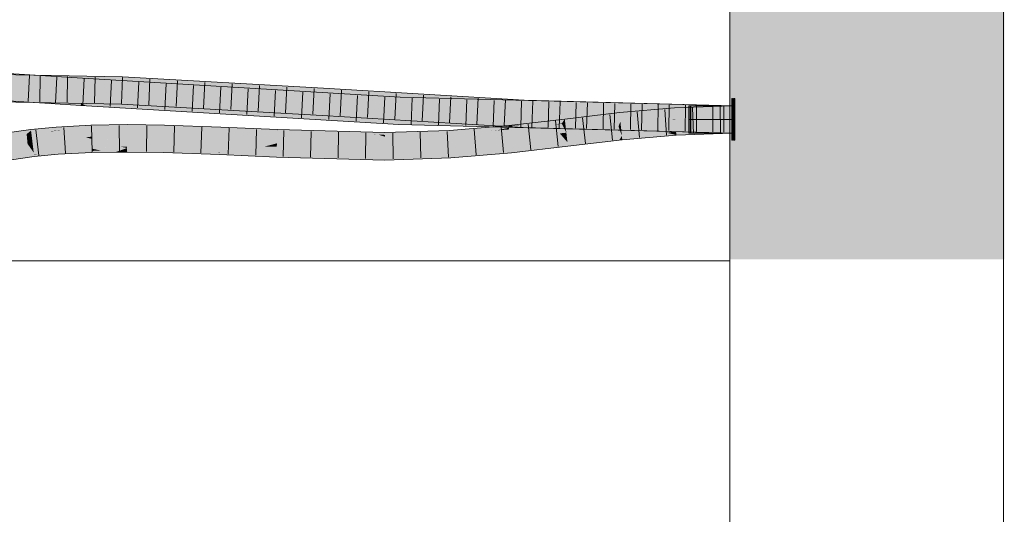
# Model space of a CAD drawing. Extents: x -620 to 3480, y 62 to 1102.
# Tile 188 of 256: x 159.74 to 168.73, y 795.41 to 799.93. Entities that reach past the tile are written whole.
import ezdxf
from ezdxf.lldxf.tags import DXFTag

# ---------------------------------------------------------------- set-up
doc = ezdxf.new("R2010")
doc.units = 0
doc.layers.get('0').update_dxf_attribs({"lineweight": 13})
doc.layers.add('E_Detail_Linie_Text_Bem', color=7, linetype='Continuous', lineweight=13)
for name, color, linetype, lineweight, true_color in [('E_Leerrohr 25-A06G9STU8I', 7, 'Continuous', 9, 0xff8000), ('E_Leerrohr 25-Shading', 7, 'Continuous', 9, 0xff8000), ('E_Leerrohr 32-A06G9STW8I', 7, 'Continuous', 9, 0x00b300), ('E_Leerrohr 32-Shading', 7, 'Continuous', 9, 0x00b300), ('E_Leerrohr Umrandung-A06G9STS8I', 7, 'Continuous', 9, 0xffffff)]:
    doc.layers.add(name, color=color, linetype=linetype, lineweight=lineweight, true_color=true_color)
tags = doc.linetypes.add('STRICHPUNKT2-A06G9STV8I', pattern=[12.7, 6.35, -3.175, 0, -3.175]).pattern_tags.tags
tags[10:11] = [DXFTag(74, 4), DXFTag(75, 0), DXFTag(340, '0'), DXFTag(46, 0.0), DXFTag(50, 0.0), DXFTag(44, 0.0), DXFTag(45, 0.0)]
tags[8:9] = [DXFTag(74, 4), DXFTag(75, 0), DXFTag(340, '0'), DXFTag(46, 0.0), DXFTag(50, 0.0), DXFTag(44, 0.0), DXFTag(45, 0.0)]
tags[6:7] = [DXFTag(74, 4), DXFTag(75, 0), DXFTag(340, '0'), DXFTag(46, 0.0), DXFTag(50, 0.0), DXFTag(44, 0.0), DXFTag(45, 0.0)]
tags[4:5] = [DXFTag(74, 4), DXFTag(75, 0), DXFTag(340, '0'), DXFTag(46, 0.0), DXFTag(50, 0.0), DXFTag(44, 0.0), DXFTag(45, 0.0)]

# ---------------------------------------------------------------- blocks, each defined once
blk = doc.blocks.new('Shading-A06G9SG58I', base_point=(245.9355, 771.2183))
at = {"layer": 'E_Leerrohr 25-Shading', "color": 31, "true_color": 0xecb67f}
for points in [[(166.2461, 799.2054), (166.2401, 799.2054), (166.2461, 799.0479), (166.2401, 799.0479)], [(166.2597, 799.2054), (166.2537, 799.2054), (166.2597, 799.0479), (166.2537, 799.0479)], [(166.2657, 799.2054), (166.2597, 799.2054), (166.2657, 799.0479), (166.2597, 799.0479)], [(165.8461, 799.1404), (165.8461, 799.0154), (166.2401, 799.1404), (166.2401, 799.0154)], [(165.8597, 799.1404), (165.8597, 799.0154), (166.2537, 799.1404), (166.2537, 799.0154)], [(165.8657, 799.1404), (165.8657, 799.0154), (166.2597, 799.1404), (166.2597, 799.0154)], [(165.8461, 799.0154), (165.8461, 798.8904), (166.2401, 799.0154), (166.2401, 798.8904)], [(165.8597, 799.0154), (165.8597, 798.8904), (166.2537, 799.0154), (166.2537, 798.8904)], [(165.8657, 799.0154), (165.8657, 798.8904), (166.2597, 799.0154), (166.2597, 798.8904)], [(166.2401, 799.0479), (166.2401, 799.0154), (166.2461, 799.0479), (166.2461, 799.0154)], [(166.2461, 799.0154), (166.2401, 799.0154), (166.2461, 798.9695), (166.2401, 798.9694)], [(166.2537, 799.0479), (166.2537, 799.0154), (166.2597, 799.0479), (166.2597, 799.0154)], [(166.2597, 799.0154), (166.2537, 799.0154), (166.2597, 798.9696), (166.2537, 798.9695)], [(166.2597, 799.0479), (166.2597, 799.0154), (166.2657, 799.0479), (166.2657, 799.0154)], [(166.2657, 799.0154), (166.2597, 799.0154), (166.2657, 798.9697), (166.2597, 798.9696)], [(166.2401, 798.9694), (166.2401, 798.8254), (166.2461, 798.9695), (166.2461, 798.8254)], [(166.2537, 798.9695), (166.2537, 798.8254), (166.2597, 798.9696), (166.2597, 798.8254)], [(166.2597, 798.9696), (166.2597, 798.8254), (166.2657, 798.9697), (166.2657, 798.8254)]]:
    blk.add_solid(points, dxfattribs=at)
at = {"layer": 'E_Leerrohr 25-Shading', "color": 43, "true_color": 0xd7ab7f}
for points in [[(165.7169, 799.1223), (165.2135, 799.0772), (165.3422, 799.052), (165.2172, 799.0408)], [(165.7169, 799.1223), (165.3422, 799.052), (165.7177, 799.1096)], [(165.3422, 799.052), (165.7192, 799.0858), (165.7177, 799.1096)], [(166.2401, 799.1404), (165.7169, 799.1223), (165.7177, 799.1096)], [(166.2401, 799.1404), (165.7177, 799.1096), (166.2401, 799.1038), (165.7192, 799.0858)], [(164.2991, 798.957), (164.687, 798.9788), (164.2024, 798.9602), (164.7142, 799.0187)], [(164.7142, 799.0187), (164.687, 798.9788), (164.7184, 798.9824)], [(164.7142, 799.0187), (164.7184, 798.9824), (165.2135, 799.0772), (165.2172, 799.0408)], [(159.8419, 798.9171), (159.8411, 798.9238), (159.622, 798.8914), (159.622, 798.8918)], [(159.8419, 798.9171), (159.622, 798.8914), (159.6671, 798.896)], [(159.6254, 798.8726), (159.8156, 798.8922), (159.6672, 798.8961), (159.8422, 798.9141)], [(159.8422, 798.9141), (159.8419, 798.9171), (159.6671, 798.896)], [(159.8445, 798.8951), (159.8422, 798.9141), (159.8156, 798.8922)], [(160.0717, 798.9353), (160.0709, 798.9461), (159.8419, 798.9171), (159.8411, 798.9238)], [(160.0721, 798.9298), (160.0717, 798.9353), (159.8422, 798.9141), (159.8419, 798.9171)], [(160.0732, 798.9136), (160.0721, 798.9298), (159.8445, 798.8951), (159.8422, 798.9141)], [(160.3892, 798.9484), (160.3887, 798.9629), (160.0717, 798.9353), (160.0709, 798.9461)], [(160.3894, 798.9417), (160.3892, 798.9484), (160.0721, 798.9298), (160.0717, 798.9353)], [(160.3894, 798.9417), (160.0721, 798.9298), (160.3897, 798.9315), (160.0732, 798.9136)], [(160.3897, 798.9315), (160.0732, 798.9136), (160.1523, 798.9138), (160.0734, 798.9108)], [(160.3897, 798.9315), (160.1523, 798.9138), (160.3899, 798.9263)], [(160.7194, 798.9513), (160.7194, 798.9677), (160.3892, 798.9484), (160.3887, 798.9629)], [(160.7194, 798.9451), (160.7194, 798.9513), (160.3894, 798.9417), (160.3892, 798.9484)], [(160.5335, 798.9432), (160.3894, 798.9417), (160.5334, 798.9329), (160.3897, 798.9315)], [(160.3897, 798.9315), (160.3899, 798.9263), (160.7194, 798.9349), (160.7194, 798.9311)], [(160.7194, 798.9349), (160.7194, 798.9451), (160.5334, 798.9329), (160.5335, 798.9432)], [(161.0586, 798.9462), (161.059, 798.9633), (160.7194, 798.9513), (160.7194, 798.9677)], [(161.0585, 798.9419), (161.0586, 798.9462), (160.7194, 798.9451), (160.7194, 798.9513)], [(161.0585, 798.9419), (160.7194, 798.9451), (161.0581, 798.9271), (160.7194, 798.9349)], [(160.7194, 798.9349), (160.7194, 798.9311), (161.0581, 798.9271), (161.0581, 798.9266)], [(161.5749, 798.9293), (161.0585, 798.9419), (161.4294, 798.9138), (161.0581, 798.9266)], [(161.0586, 798.9462), (161.0585, 798.9419), (161.544, 798.93)], [(161.5749, 798.9293), (161.5755, 798.9453), (161.0586, 798.9462), (161.059, 798.9633)], [(161.5749, 798.9293), (161.0586, 798.9462), (161.544, 798.93)], [(161.5749, 798.9293), (161.4294, 798.9138), (161.5741, 798.9102)], [(162.0897, 798.8937), (161.5749, 798.9293), (161.5741, 798.9102)], [(161.7003, 798.9397), (161.5755, 798.9453), (162.0514, 798.914), (161.5749, 798.9293)], [(161.5749, 798.9293), (162.0903, 798.9111), (162.0514, 798.914)], [(161.5749, 798.9293), (161.5852, 798.9285), (162.0903, 798.9111), (162.0902, 798.9071)], [(161.5852, 798.9285), (162.0897, 798.8937), (162.0902, 798.9071)], [(162.0904, 798.9127), (162.0907, 798.922), (162.0514, 798.914), (161.7003, 798.9397)], [(162.0903, 798.9111), (162.0904, 798.9127), (162.0514, 798.914)], [(163.0723, 798.8948), (162.0907, 798.922), (163.0723, 798.8936), (162.0904, 798.9127)], [(163.6608, 798.9146), (163.0723, 798.8948), (163.6612, 798.9075), (163.0723, 798.8936)], [(163.8437, 798.93), (163.6608, 798.9146), (164.0886, 798.9329), (163.6612, 798.9075)], [(164.1528, 798.9283), (164.2044, 798.9398), (163.6619, 798.895), (163.6612, 798.9075)], [(163.6623, 798.8885), (164.1528, 798.9283), (163.6619, 798.895)], [(163.6623, 798.8885), (164.0254, 798.9101), (164.1528, 798.9283), (164.0949, 798.9155)], [(164.0886, 798.9329), (164.0463, 798.9471), (163.8437, 798.93)], [(164.0254, 798.9101), (164.0872, 798.9138), (164.0949, 798.9155)], [(164.0463, 798.9471), (164.2033, 798.9517), (164.1216, 798.9534), (164.203, 798.9544)], [(164.0886, 798.9329), (164.2044, 798.9398), (164.0463, 798.9471), (164.2033, 798.9517)], [(164.0872, 798.9138), (164.206, 798.9238), (164.0949, 798.9155), (164.206, 798.9241)], [(164.206, 798.9241), (164.2052, 798.9319), (164.0949, 798.9155), (164.1528, 798.9283)], [(164.203, 798.9544), (164.2024, 798.9602), (164.1216, 798.9534)], [(164.2052, 798.9319), (164.2044, 798.9398), (164.1528, 798.9283)], [(164.2991, 798.957), (164.2024, 798.9602), (164.203, 798.9544)], [(164.2033, 798.9517), (164.2991, 798.957), (164.203, 798.9544)], [(164.2033, 798.9517), (164.2044, 798.9398), (164.5293, 798.9661)], [(164.2991, 798.957), (164.2033, 798.9517), (164.3666, 798.9589)], [(164.6049, 798.9694), (164.5292, 798.9661), (164.2052, 798.9319), (164.2044, 798.9398)], [(164.2052, 798.9319), (164.206, 798.9238), (164.6049, 798.9694)], [(164.5426, 798.9671), (164.687, 798.9788), (164.3337, 798.9579), (164.2991, 798.957)], [(164.3666, 798.9589), (164.5293, 798.9661), (164.3337, 798.9579), (164.5426, 798.9671)], [(164.6049, 798.9694), (164.687, 798.9788), (164.5292, 798.9661)], [(166.2383, 798.9268), (166.2401, 798.927), (165.7302, 798.9062), (165.8582, 798.9138)], [(165.7323, 798.8728), (166.2383, 798.9268), (165.7305, 798.9029)], [(166.2401, 798.927), (165.7323, 798.8728), (166.2401, 798.8904)], [(165.855, 798.9088), (166.2383, 798.9268), (165.7451, 798.9068)], [(159.8023, 798.8812), (159.8156, 798.8922), (159.6283, 798.8557), (159.6254, 798.8726)], [(159.8453, 798.8884), (159.8445, 798.8951), (159.8023, 798.8812), (159.8156, 798.8922)], [(159.8023, 798.8812), (159.8455, 798.8875), (159.8453, 798.8884)], [(160.0732, 798.9136), (159.8445, 798.8951), (160.0073, 798.9063)], [(159.8445, 798.8951), (159.8453, 798.8884), (160.0073, 798.9063)], [(160.0073, 798.9063), (159.8453, 798.8884), (160.0735, 798.9096), (159.8455, 798.8875)], [(160.0732, 798.9136), (160.0073, 798.9063), (160.0734, 798.9108)], [(160.0073, 798.9063), (160.0735, 798.9096), (160.0734, 798.9108)], [(160.0734, 798.9108), (160.0735, 798.9096), (160.1523, 798.9138)], [(161.4294, 798.9138), (161.5741, 798.9088), (161.5741, 798.9102)], [(161.5988, 798.9094), (161.5741, 798.9102), (162.0894, 798.8854), (161.5741, 798.9088)], [(162.0897, 798.8937), (161.5988, 798.9094), (162.0894, 798.8854)], [(163.0722, 798.8582), (162.0897, 798.8937), (162.0894, 798.8854)], [(162.6304, 798.8831), (162.2548, 798.9026), (162.0897, 798.8937), (162.0902, 798.9071)], [(162.0897, 798.8937), (163.0722, 798.8582), (162.2888, 798.8898)], [(162.2548, 798.9026), (162.0903, 798.9111), (162.0902, 798.9071)], [(162.0904, 798.9127), (162.0903, 798.9111), (162.5124, 798.9045), (162.5355, 798.9031)], [(162.5355, 798.9031), (162.0903, 798.9111), (162.8092, 798.8875), (162.4946, 798.8961)], [(162.4946, 798.8961), (162.0903, 798.9111), (162.2548, 798.9026)], [(162.2548, 798.9026), (162.9651, 798.8785), (162.4946, 798.8961)], [(162.2548, 798.9026), (162.6304, 798.8831), (162.9651, 798.8785), (163.0154, 798.8756)], [(163.0722, 798.8582), (163.0481, 798.8656), (162.2888, 798.8898), (162.7473, 798.8809)], [(162.8092, 798.8875), (162.4946, 798.8961), (162.9651, 798.8785)], [(162.5355, 798.9031), (163.0723, 798.8936), (162.5124, 798.9045)], [(163.0723, 798.8936), (162.5355, 798.9031), (163.0723, 798.8802), (162.8092, 798.8875)], [(163.0481, 798.8656), (163.0154, 798.8756), (162.7473, 798.8809)], [(163.0723, 798.8802), (162.8092, 798.8875), (163.0722, 798.8745), (162.9651, 798.8785)], [(163.0154, 798.8756), (163.0722, 798.8745), (162.9651, 798.8785)], [(163.0722, 798.8745), (163.0154, 798.8756), (163.0722, 798.8723)], [(163.0722, 798.8723), (163.0154, 798.8756), (163.0722, 798.8644), (163.0481, 798.8656)], [(163.0481, 798.8656), (163.0722, 798.8582), (163.0722, 798.8644)], [(163.6623, 798.8885), (163.6619, 798.895), (163.0722, 798.8745), (163.0723, 798.8802)], [(163.6623, 798.8885), (163.0722, 798.8745), (163.6627, 798.882), (163.0722, 798.8723)], [(163.6627, 798.882), (163.0722, 798.8723), (163.6629, 798.8781), (163.0722, 798.8644)], [(163.0722, 798.8644), (163.0722, 798.8582), (163.6629, 798.8781)], [(163.6619, 798.895), (163.6612, 798.9075), (163.0723, 798.8802), (163.0723, 798.8936)], [(164.0254, 798.9101), (163.6623, 798.8885), (163.6627, 798.882)], [(164.0872, 798.9138), (164.0254, 798.9101), (163.6629, 798.8781), (163.6627, 798.882)], [(165.2354, 798.8649), (164.7388, 798.8068), (165.2122, 798.8254), (164.743, 798.7704)], [(165.2354, 798.8649), (165.2122, 798.8254), (165.239, 798.8307)], [(165.2122, 798.8254), (165.2392, 798.8286), (165.239, 798.8307)], [(165.7301, 798.9094), (165.2354, 798.8649), (165.7302, 798.9062), (165.239, 798.8307)], [(165.6463, 798.8933), (165.239, 798.8307), (165.7323, 798.8728), (165.2392, 798.8286)], [(165.7302, 798.9062), (165.6463, 798.8933), (165.7305, 798.9029)], [(165.6463, 798.8933), (165.7323, 798.8728), (165.7305, 798.9029)], [(165.8582, 798.9138), (165.7301, 798.9094), (165.7302, 798.9062)], [(165.7305, 798.9029), (165.855, 798.9088), (165.7302, 798.9062), (165.7451, 798.9068)], [(160.3959, 798.7468), (160.3958, 798.7496), (160.0861, 798.7333)], [(160.0862, 798.7311), (160.3961, 798.7416), (160.0861, 798.7333), (160.3959, 798.7468)], [(160.0866, 798.7258), (160.3964, 798.7325), (160.0862, 798.7311), (160.3961, 798.7416)], [(160.3958, 798.7496), (160.4341, 798.7411), (160.7195, 798.7543), (160.6741, 798.7381)], [(160.4341, 798.7411), (160.3958, 798.7496), (160.3961, 798.7416)], [(160.3964, 798.7325), (160.482, 798.7304), (160.3961, 798.7416), (160.4341, 798.7411)], [(160.6128, 798.7162), (160.6652, 798.7349), (160.397, 798.7131), (160.3965, 798.7283)], [(160.4341, 798.7411), (160.482, 798.7304), (160.6741, 798.7381), (160.6652, 798.7349)], [(160.7195, 798.7193), (160.7195, 798.7363), (160.6128, 798.7162), (160.6652, 798.7349)], [(160.6652, 798.7349), (160.7195, 798.7363), (160.6741, 798.7381), (160.7195, 798.7375)], [(160.7195, 798.7375), (160.7195, 798.7543), (160.6741, 798.7381)], [(161.0531, 798.7366), (161.0535, 798.7499), (160.7195, 798.7363), (160.7195, 798.7543)], [(161.0527, 798.7213), (161.0531, 798.7366), (160.7195, 798.7193), (160.7195, 798.7363)], [(161.0527, 798.7213), (161.5668, 798.7277), (161.0531, 798.7366)], [(161.5668, 798.7277), (161.567, 798.7321), (161.0531, 798.7366), (161.0535, 798.7499)], [(163.6731, 798.7016), (163.6752, 798.665), (164.2234, 798.7479), (164.227, 798.7114)], [(164.2234, 798.7479), (164.227, 798.7114), (164.7388, 798.8068), (164.743, 798.7704)], [(159.867, 798.7094), (159.8667, 798.712), (159.6589, 798.6816)], [(159.6594, 798.6786), (159.8678, 798.7032), (159.6589, 798.6816), (159.867, 798.7094)], [(159.6607, 798.6716), (159.8691, 798.6923), (159.6594, 798.6786), (159.8678, 798.7032)], [(159.8694, 798.6898), (159.8691, 798.6923), (159.6625, 798.6614), (159.6607, 798.6716)], [(159.6625, 798.6614), (159.6653, 798.6456), (159.8694, 798.6898), (159.8711, 798.6756)], [(160.0862, 798.7311), (160.0861, 798.7333), (159.8667, 798.712)], [(159.867, 798.7094), (160.0866, 798.7258), (159.8667, 798.712), (160.0862, 798.7311)], [(159.8678, 798.7032), (160.0873, 798.7164), (159.867, 798.7094), (160.0866, 798.7258)], [(159.8691, 798.6923), (160.0877, 798.7106), (159.8678, 798.7032), (160.0873, 798.7164)], [(160.0877, 798.7106), (159.8691, 798.6923), (159.9165, 798.6943)], [(159.8691, 798.6923), (159.8694, 798.6898), (159.9165, 798.6943)], [(159.8694, 798.6898), (159.8711, 798.6756), (160.0877, 798.7106), (160.0887, 798.6968)], [(160.0873, 798.7164), (160.3965, 798.7283), (160.0866, 798.7258), (160.3964, 798.7325)], [(160.3965, 798.7283), (160.0873, 798.7164), (160.2019, 798.7171)], [(160.0873, 798.7164), (160.0877, 798.7106), (160.2019, 798.7171)], [(160.0877, 798.7106), (160.0887, 798.6968), (160.3965, 798.7283), (160.397, 798.7131)], [(160.3965, 798.7283), (160.482, 798.7304), (160.3964, 798.7325)], [(160.6128, 798.7162), (160.7195, 798.7177), (160.7195, 798.7193)], [(160.7195, 798.7193), (160.7195, 798.7177), (161.0527, 798.7213), (161.0525, 798.7134)], [(161.509, 798.7155), (161.0527, 798.7213), (161.2055, 798.708), (161.0525, 798.7134)], [(161.0527, 798.7213), (161.509, 798.7155), (161.5668, 798.7277), (161.5664, 798.7169)], [(161.5663, 798.7148), (161.509, 798.7155), (161.5655, 798.6956), (161.2055, 798.708)], [(161.509, 798.7155), (161.5663, 798.7148), (161.5664, 798.7169)], [(161.5663, 798.7148), (161.5655, 798.6956), (162.0833, 798.7036), (162.0823, 798.6721)], [(161.5663, 798.7148), (162.0833, 798.7036), (161.5664, 798.7169), (161.7299, 798.7201)], [(161.7299, 798.7201), (161.5668, 798.7277), (161.5664, 798.7169)], [(161.8011, 798.7215), (161.567, 798.7321), (161.5668, 798.7277)], [(161.5668, 798.7277), (161.7299, 798.7201), (161.8011, 798.7215), (161.8017, 798.7215)], [(161.7299, 798.7201), (162.0833, 798.7036), (161.8017, 798.7215), (162.0835, 798.7087)], [(163.0714, 798.6815), (162.3258, 798.702), (162.0823, 798.6721), (162.0833, 798.7036)], [(163.0714, 798.6815), (162.0823, 798.6721), (163.0712, 798.6448)], [(162.3258, 798.702), (162.0835, 798.7087), (162.0833, 798.7036)], [(163.2615, 798.6878), (163.0714, 798.6815), (163.2641, 798.6513), (163.0712, 798.6448)], [(163.6731, 798.7016), (163.2615, 798.6878), (163.6752, 798.665), (163.2641, 798.6513)]]:
    blk.add_solid(points, dxfattribs=at)
at = {"layer": 'E_Leerrohr 25-Shading', "color": 31, "true_color": 0xfabd7f}
for points in [[(166.2401, 799.0154), (166.2401, 799.1038), (165.7227, 799.028), (165.7192, 799.0858)], [(165.2172, 799.0408), (164.7184, 798.9824), (165.2218, 798.997), (164.7187, 798.9799)], [(165.2172, 799.0408), (165.7227, 799.028), (165.3422, 799.052)], [(165.6895, 799.0122), (165.2172, 799.0408), (165.2217, 798.9973)], [(165.2172, 799.0408), (165.6895, 799.0122), (165.7227, 799.028), (165.7236, 799.0133)], [(165.2218, 798.997), (165.7238, 799.0101), (165.2217, 798.9973), (165.6895, 799.0122)], [(165.2218, 798.997), (165.2263, 798.9529), (165.7238, 799.0101), (165.7246, 798.9976)], [(165.7227, 799.028), (165.7192, 799.0858), (165.3422, 799.052)], [(165.6895, 799.0122), (165.7238, 799.0101), (165.7236, 799.0133)], [(166.2401, 799.0154), (165.7227, 799.028), (165.7238, 799.0101)], [(165.7238, 799.0101), (165.7246, 798.9976), (166.2401, 799.0154)], [(166.2401, 799.0154), (165.7246, 798.9976), (165.8582, 798.9138), (165.7296, 798.9169)], [(166.2401, 799.0154), (165.8582, 798.9138), (166.2401, 798.927)], [(160.3899, 798.9263), (160.1523, 798.9138), (160.3902, 798.9174)], [(160.3902, 798.9174), (160.1523, 798.9138), (160.3922, 798.8578), (160.3447, 798.8531)], [(160.7194, 798.9311), (160.3899, 798.9263), (160.7194, 798.9188), (160.3902, 798.9174)], [(160.7194, 798.9188), (160.3902, 798.9174), (160.7194, 798.884), (160.3922, 798.8578)], [(161.0581, 798.9266), (160.7194, 798.9311), (161.0578, 798.9175), (160.7194, 798.9188)], [(160.7194, 798.9188), (160.7194, 798.8427), (161.0578, 798.9175), (161.0558, 798.8383)], [(161.5741, 798.9088), (161.4294, 798.9138), (161.0558, 798.8383), (161.0578, 798.9175)], [(161.4294, 798.9138), (161.0581, 798.9266), (161.0578, 798.9175)], [(164.206, 798.9238), (164.0872, 798.9138), (164.2067, 798.9167)], [(164.0872, 798.9138), (164.2147, 798.8358), (164.2067, 798.9167)], [(164.2067, 798.9167), (164.6049, 798.9694), (164.206, 798.9238)], [(164.2067, 798.9167), (164.7094, 798.9335), (164.6049, 798.9694), (164.6898, 798.9731)], [(164.7286, 798.8945), (164.7094, 798.9335), (164.2147, 798.8358), (164.2067, 798.9167)], [(164.6898, 798.9731), (164.687, 798.9788), (164.6049, 798.9694)], [(164.7184, 798.9824), (164.687, 798.9788), (164.7187, 798.9799)], [(164.7193, 798.9744), (164.7187, 798.9799), (164.6898, 798.9731), (164.687, 798.9788)], [(164.724, 798.934), (164.7193, 798.9744), (164.7094, 798.9335), (164.6898, 798.9731)], [(164.7094, 798.9335), (164.7286, 798.8945), (164.724, 798.934)], [(165.1953, 798.9961), (164.7187, 798.9799), (164.7193, 798.9744)], [(165.205, 798.9504), (165.2218, 798.997), (164.7193, 798.9744), (165.1953, 798.9961)], [(165.205, 798.9504), (164.7193, 798.9744), (164.724, 798.934)], [(164.724, 798.934), (164.7286, 798.8945), (165.205, 798.9504)], [(165.2238, 798.8976), (165.205, 798.9504), (164.7292, 798.8889), (164.7286, 798.8945)], [(165.2218, 798.997), (165.205, 798.9504), (165.2263, 798.9529)], [(165.2263, 798.9529), (165.205, 798.9504), (165.2268, 798.9486)], [(165.2268, 798.9486), (165.205, 798.9504), (165.232, 798.8978), (165.2238, 798.8976)], [(165.7246, 798.9976), (165.2263, 798.9529), (165.7296, 798.9169), (165.2268, 798.9486)], [(165.7296, 798.9169), (165.2268, 798.9486), (165.7301, 798.9094), (165.232, 798.8978)], [(165.7296, 798.9169), (165.7301, 798.9094), (165.8582, 798.9138)], [(159.8062, 798.838), (159.8023, 798.8812), (159.6392, 798.7941), (159.6283, 798.8557)], [(159.8085, 798.8118), (159.8062, 798.838), (159.6423, 798.7761), (159.6392, 798.7941)], [(159.8455, 798.8875), (159.8023, 798.8812), (159.8561, 798.7997), (159.8102, 798.793)], [(160.0735, 798.9096), (159.8455, 798.8875), (160.0794, 798.8268), (159.8561, 798.7997)], [(159.8561, 798.7997), (160.0798, 798.8215), (160.0794, 798.8268)], [(160.3447, 798.8531), (160.1523, 798.9138), (160.0794, 798.8268), (160.0735, 798.9096)], [(160.0798, 798.8215), (160.375, 798.8436), (160.0794, 798.8268), (160.3447, 798.8531)], [(160.0798, 798.8215), (160.3929, 798.838), (160.375, 798.8436)], [(160.3929, 798.838), (160.0798, 798.8215), (160.3933, 798.8256), (160.0805, 798.8119)], [(160.3933, 798.8256), (160.0805, 798.8119), (160.3955, 798.759), (160.0852, 798.7457)], [(160.3447, 798.8531), (160.3929, 798.838), (160.3922, 798.8578)], [(160.3922, 798.8578), (160.3929, 798.838), (160.7194, 798.884), (160.7194, 798.8427)], [(160.7194, 798.8427), (160.3929, 798.838), (160.7194, 798.8336), (160.3933, 798.8256)], [(160.5303, 798.8289), (160.3933, 798.8256), (160.5297, 798.7623), (160.3955, 798.759)], [(160.7195, 798.7668), (160.7194, 798.8336), (160.5297, 798.7623), (160.5303, 798.8289)], [(161.0558, 798.8383), (160.7194, 798.8427), (161.0557, 798.8372), (160.7194, 798.8336)], [(161.054, 798.7703), (161.0556, 798.8319), (160.7194, 798.8336), (160.8859, 798.8354)], [(161.054, 798.7703), (160.7194, 798.8336), (160.7195, 798.7668)], [(161.0556, 798.8319), (161.0557, 798.8372), (160.8859, 798.8354)], [(161.5685, 798.77), (161.5704, 798.8159), (161.054, 798.7703), (161.0556, 798.8319)], [(161.5704, 798.8159), (161.5705, 798.8204), (161.0556, 798.8319), (161.0558, 798.8383)], [(161.5708, 798.826), (161.5741, 798.9088), (161.0558, 798.8383)], [(161.5705, 798.8204), (161.5708, 798.826), (161.0558, 798.8383)], [(161.5708, 798.826), (161.5705, 798.8204), (162.0869, 798.8109), (162.0865, 798.7971)], [(162.0894, 798.8854), (161.5741, 798.9088), (162.0869, 798.8109), (161.5708, 798.826)], [(162.0894, 798.8854), (162.0865, 798.7971), (163.0722, 798.8582), (163.0718, 798.7698)], [(163.0722, 798.8582), (163.0718, 798.7698), (163.6629, 798.8781), (163.668, 798.7899)], [(164.0872, 798.9138), (163.6629, 798.8781), (164.2147, 798.8358), (163.668, 798.7899)], [(164.2147, 798.8358), (163.668, 798.7899), (164.2148, 798.8351), (163.6685, 798.7802)], [(164.2148, 798.8351), (163.6685, 798.7802), (164.2203, 798.7793), (163.6715, 798.7294)], [(164.7256, 798.8221), (164.669, 798.8878), (164.2203, 798.7793), (164.2147, 798.8358)], [(164.7286, 798.8945), (164.669, 798.8878), (164.7292, 798.8889)], [(164.7292, 798.8889), (164.669, 798.8878), (164.7369, 798.8231), (164.7256, 798.8221)], [(165.235, 798.8649), (165.2354, 798.8649), (164.7292, 798.8889), (165.2238, 798.8976)], [(165.235, 798.8649), (164.7292, 798.8889), (164.7369, 798.8231)], [(164.7388, 798.8068), (165.235, 798.8649), (164.7369, 798.8231)], [(165.2238, 798.8976), (165.2354, 798.8649), (165.232, 798.8978)], [(165.232, 798.8978), (165.2354, 798.8649), (165.7301, 798.9094)], [(159.6436, 798.7687), (159.8102, 798.793), (159.6423, 798.7761), (159.8085, 798.8118)], [(159.8539, 798.7303), (159.8102, 798.793), (159.6535, 798.7123), (159.6436, 798.7687)], [(159.8561, 798.7997), (159.8102, 798.793), (159.8564, 798.7972)], [(159.8564, 798.7972), (159.8102, 798.793), (159.8644, 798.7312), (159.8539, 798.7303)], [(160.0798, 798.8215), (159.8561, 798.7997), (160.0805, 798.8119), (159.8564, 798.7972)], [(160.0805, 798.8119), (159.8564, 798.7972), (160.0852, 798.7457), (159.8644, 798.7312)], [(159.8644, 798.7312), (159.8667, 798.712), (160.0852, 798.7457), (160.0861, 798.7333)], [(160.139, 798.748), (160.0852, 798.7457), (160.3958, 798.7496), (160.0861, 798.7333)], [(160.3955, 798.759), (160.139, 798.748), (160.3958, 798.7496)], [(160.7195, 798.7543), (160.4274, 798.7598), (160.3958, 798.7496), (160.3955, 798.759)], [(160.7195, 798.7543), (160.6647, 798.7655), (160.4274, 798.7598)], [(160.7195, 798.7668), (160.6647, 798.7655), (160.7195, 798.7631)], [(160.6647, 798.7655), (160.7195, 798.7543), (160.7195, 798.7631)], [(161.0535, 798.7499), (160.8329, 798.768), (160.7195, 798.7631), (160.7195, 798.7668)], [(161.0535, 798.7499), (160.7195, 798.7631), (160.7195, 798.7543)], [(161.054, 798.7703), (160.8329, 798.768), (161.0536, 798.7565)], [(160.8329, 798.768), (161.0535, 798.7499), (161.0536, 798.7565)], [(161.0536, 798.7565), (161.0535, 798.7499), (161.567, 798.7321)], [(161.5685, 798.77), (161.054, 798.7703), (161.567, 798.7321), (161.0536, 798.7565)], [(161.8011, 798.7215), (161.975, 798.7676), (161.567, 798.7321), (161.5685, 798.77)], [(161.5685, 798.77), (161.975, 798.7676), (161.5704, 798.8159), (162.0865, 798.7971)], [(162.0865, 798.7971), (161.5705, 798.8204), (161.5704, 798.8159)], [(162.0841, 798.727), (162.0854, 798.7669), (161.8011, 798.7215), (161.975, 798.7676)], [(162.0854, 798.7669), (162.0865, 798.7971), (161.975, 798.7676)], [(162.3258, 798.702), (162.832, 798.748), (162.0835, 798.7087), (162.0841, 798.727)], [(162.0841, 798.727), (162.832, 798.748), (162.0854, 798.7669), (163.0718, 798.7698)], [(163.0718, 798.7698), (162.0865, 798.7971), (162.0854, 798.7669)], [(163.0716, 798.7352), (163.0717, 798.7548), (162.3258, 798.702), (162.832, 798.748)], [(162.3258, 798.702), (163.0714, 798.6815), (163.0716, 798.7352)], [(163.0717, 798.7548), (163.0718, 798.7698), (162.832, 798.748)], [(163.6685, 798.7802), (163.0716, 798.7352), (163.2615, 798.6878), (163.0714, 798.6815)], [(163.6685, 798.7802), (163.668, 798.7899), (163.0716, 798.7352), (163.0717, 798.7548)], [(163.668, 798.7899), (163.0718, 798.7698), (163.0717, 798.7548)], [(163.6685, 798.7802), (163.2615, 798.6878), (163.6715, 798.7294)], [(163.6715, 798.7294), (163.6731, 798.7016), (164.2203, 798.7793), (164.2234, 798.7479)], [(164.7388, 798.8068), (164.7256, 798.8221), (164.2234, 798.7479), (164.2203, 798.7793)], [(164.7256, 798.8221), (164.7388, 798.8068), (164.7369, 798.8231)], [(159.8667, 798.712), (159.8539, 798.7303), (159.6589, 798.6816), (159.6535, 798.7123)], [(159.8539, 798.7303), (159.8667, 798.712), (159.8644, 798.7312)], [(161.8011, 798.7215), (162.0835, 798.7087), (162.0841, 798.727)], [(163.2615, 798.6878), (163.6731, 798.7016), (163.6715, 798.7294)]]:
    blk.add_solid(points, dxfattribs=at)
at = {"layer": 'E_Leerrohr 32-Shading', "color": 83, "true_color": 0x7fbd7f}
for points in [[(159.3259, 799.4177), (160.3094, 799.3564), (159.1145, 799.4675), (160.3116, 799.3929)], [(159.8799, 799.4199), (159.0998, 799.4351), (159.8782, 799.3833), (159.3153, 799.3942)], [(160.677, 799.3677), (160.6783, 799.4043), (159.8782, 799.3833), (159.8799, 799.4199)], [(161.234, 799.3375), (160.3116, 799.3929), (161.4424, 799.2883), (160.3094, 799.3564)], [(161.2456, 799.3719), (160.6783, 799.4043), (161.4542, 799.3233), (160.677, 799.3677)], [(162.5132, 799.2995), (161.2456, 799.3719), (162.5111, 799.2629), (161.4542, 799.3233)], [(162.823, 799.2418), (161.234, 799.3375), (163.0298, 799.1927), (161.4424, 799.2883)], [(162.8326, 799.2805), (162.5132, 799.2995), (163.0395, 799.2315), (162.5111, 799.2629)], [(164.342, 799.1541), (164.0952, 799.2054), (163.0395, 799.2315), (162.8326, 799.2805)], [(159.203, 799.2138), (159.8697, 799.2067), (158.7594, 799.2283)], [(159.8683, 799.1804), (158.7599, 799.1957), (159.8679, 799.1701), (158.76, 799.1918)], [(160.2975, 799.1616), (159.2035, 799.2415), (159.3019, 799.2054), (159.0042, 799.2239)], [(159.1528, 799.2084), (159.025, 799.1921), (159.8689, 799.19), (159.8685, 799.1804)], [(159.1528, 799.2084), (159.8697, 799.2067), (159.1955, 799.2139)], [(159.8697, 799.2067), (159.1528, 799.2084), (159.8689, 799.19)], [(160.2986, 799.18), (159.2479, 799.2454), (160.2975, 799.1616), (159.2035, 799.2415)], [(159.3019, 799.2054), (160.2964, 799.1434), (160.2975, 799.1616)], [(159.8685, 799.1804), (160.6694, 799.1694), (159.8689, 799.19)], [(159.8697, 799.2067), (159.8689, 799.19), (160.6703, 799.1911), (160.6694, 799.1694)], [(160.6703, 799.1911), (160.6694, 799.1694), (161.3615, 799.1462), (161.3278, 799.1428)], [(160.6703, 799.1911), (161.3615, 799.1462), (161.3958, 799.1496)], [(163.2092, 799.1819), (163.2107, 799.2185), (163.0298, 799.1927), (162.823, 799.2418)], [(165.106, 799.1449), (163.7229, 799.2054), (163.2092, 799.1819), (163.2107, 799.2185)], [(166.2597, 799.1038), (166.2597, 799.1404), (164.6309, 799.1656), (163.7229, 799.2054)], [(164.3435, 799.1906), (164.0952, 799.2054), (164.3431, 799.1802)], [(164.0952, 799.2054), (164.342, 799.1541), (164.3431, 799.1802)], [(165.8237, 799.1204), (166.2537, 799.1404), (164.3431, 799.1802), (164.3435, 799.1906)], [(160.6694, 799.1694), (159.8683, 799.1804), (160.6689, 799.1545), (159.8679, 799.1701)], [(160.347, 799.1404), (160.2975, 799.1616), (160.2964, 799.1434)], [(161.3454, 799.117), (160.2986, 799.18), (160.2975, 799.1616)], [(160.347, 799.1404), (162.4257, 799.052), (160.2975, 799.1616), (161.3454, 799.117)], [(163.2016, 799.0043), (160.347, 799.1404), (160.6316, 799.1233)], [(163.2016, 799.0043), (163.2016, 799.0053), (160.347, 799.1404), (162.4257, 799.052)], [(160.6316, 799.1233), (162.4965, 799.011), (163.2016, 799.0043), (163.2008, 798.9841)], [(160.9157, 799.1404), (160.6694, 799.1694), (160.6689, 799.1545)], [(160.9157, 799.1404), (162.5008, 799.0865), (160.6694, 799.1694), (161.9668, 799.117)], [(162.5002, 799.0764), (160.9157, 799.1404), (162.4998, 799.0701), (160.9953, 799.1359)], [(162.5008, 799.0865), (160.9157, 799.1404), (162.5002, 799.0764)], [(160.9953, 799.1359), (162.4986, 799.0499), (162.4998, 799.0701)], [(161.3278, 799.1428), (161.9668, 799.117), (161.3958, 799.1496)], [(165.106, 799.1449), (163.2092, 799.1819), (165.172, 799.1317)], [(165.1033, 799.1461), (164.3431, 799.1802), (165.1721, 799.1322), (164.342, 799.1541)], [(165.8237, 799.1204), (164.3431, 799.1802), (164.7087, 799.1638)], [(166.2597, 799.1038), (164.6309, 799.1656), (166.2481, 799.1041)], [(164.6309, 799.1656), (165.7435, 799.117), (166.2481, 799.1041)], [(165.7507, 799.117), (165.8237, 799.1204), (164.7087, 799.1638)], [(165.7507, 799.117), (165.1033, 799.1461), (165.1721, 799.1322)], [(165.7435, 799.117), (165.106, 799.1449), (165.172, 799.1317)], [(165.8237, 799.1204), (165.7507, 799.117), (166.2456, 799.104)], [(166.2537, 799.1038), (166.2537, 799.1404), (166.2456, 799.104), (165.8237, 799.1204)], [(162.4965, 799.011), (163.2001, 798.9688), (163.2008, 798.9841)], [(162.4986, 799.0499), (164.3345, 798.9774), (162.4998, 799.0701), (163.6916, 799.0156)], [(164.3344, 798.9751), (164.3345, 798.9774), (162.758, 799.0345), (162.4986, 799.0499)], [(163.6916, 799.0156), (163.0806, 799.052), (162.4998, 799.0701), (162.5002, 799.0764)], [(163.0806, 799.052), (162.5008, 799.0865), (162.5002, 799.0764)], [(162.758, 799.0345), (163.1373, 799.012), (164.3344, 798.9751), (164.3342, 798.9716)], [(163.1373, 799.012), (164.3329, 798.9409), (164.3342, 798.9716)], [(163.912, 798.9778), (163.2016, 799.0043), (163.2008, 798.9841)], [(163.3114, 799.0025), (163.2016, 799.0053), (163.2016, 799.0043)], [(163.2016, 799.0043), (164.2379, 798.9788), (163.3114, 799.0025)], [(163.2016, 799.0043), (163.912, 798.9778), (164.2379, 798.9788), (164.3457, 798.9741)], [(163.2004, 798.9761), (163.2001, 798.9688), (164.0724, 798.9719), (166.2597, 798.8904)], [(163.2008, 798.9841), (163.2004, 798.9761), (163.912, 798.9778), (164.0724, 798.9719)], [(164.3457, 798.9741), (163.912, 798.9778), (164.4353, 798.9702), (164.0724, 798.9719)], [(164.0724, 798.9719), (166.2597, 798.8904), (164.4353, 798.9702)], [(164.4616, 798.973), (164.2379, 798.9788), (164.3457, 798.9741)], [(164.3341, 798.9695), (164.3329, 798.9409), (164.4578, 798.9709), (166.2537, 798.8904)], [(164.3342, 798.9716), (164.3341, 798.9695), (164.3891, 798.9713)], [(164.3341, 798.9695), (164.4578, 798.9709), (164.3891, 798.9713)], [(164.4578, 798.9709), (164.3722, 798.9747), (164.3342, 798.9716), (164.3344, 798.9751)], [(164.4705, 798.9738), (164.3345, 798.9774), (164.3722, 798.9747), (164.3344, 798.9764)], [(164.3722, 798.9747), (164.3344, 798.9764), (164.3344, 798.9751)], [(164.3457, 798.9741), (164.4352, 798.9702), (164.4616, 798.973), (164.6071, 798.9693)], [(164.3722, 798.9747), (164.4578, 798.9709), (164.4705, 798.9738), (164.6136, 798.9701)], [(164.4352, 798.9702), (166.2597, 798.8904), (164.6071, 798.9693), (166.2597, 798.927)], [(164.4578, 798.9709), (166.2537, 798.8904), (164.6136, 798.9701), (166.2537, 798.927)]]:
    blk.add_solid(points, dxfattribs=at)
at = {"layer": 'E_Leerrohr 32-Shading', "color": 83, "true_color": 0x7fd57f}
for points in [[(158.5832, 799.2869), (160.2986, 799.18), (158.5466, 799.3777), (160.304, 799.2682)], [(159.3647, 799.3158), (159.8782, 799.3833), (159.3153, 799.3942)], [(159.3259, 799.4177), (159.3811, 799.3257), (159.8786, 799.3832), (159.8739, 799.295)], [(159.3647, 799.3158), (159.8737, 799.295), (159.8782, 799.3833), (160.4216, 799.3446)], [(159.8739, 799.295), (160.304, 799.2682), (159.8786, 799.3832), (160.3094, 799.3564)], [(160.4216, 799.3446), (160.677, 799.3677), (159.8782, 799.3833)], [(160.6754, 799.3265), (160.677, 799.3677), (160.4216, 799.3446)], [(161.4542, 799.3233), (160.677, 799.3677), (161.5164, 799.2313), (160.6736, 799.2794)], [(158.7579, 799.3406), (158.7582, 799.3167), (159.8737, 799.295)], [(159.8737, 799.295), (158.7582, 799.3167), (159.8697, 799.2067), (158.7594, 799.2283)], [(160.6703, 799.1911), (160.673, 799.2623), (159.8697, 799.2067), (159.8737, 799.295)], [(160.6736, 799.2794), (160.6754, 799.3265), (159.8737, 799.295), (160.4216, 799.3446)], [(160.673, 799.2623), (160.6736, 799.2794), (159.8737, 799.295)], [(161.5045, 799.196), (161.4444, 799.2852), (160.304, 799.2682), (160.3094, 799.3564)], [(161.4444, 799.2852), (161.4424, 799.2883), (160.3094, 799.3564)], [(161.4902, 799.2135), (161.5164, 799.2313), (160.673, 799.2623), (160.6736, 799.2794)], [(163.0298, 799.1927), (161.4424, 799.2883), (163.0975, 799.1001), (161.5045, 799.196)], [(162.5083, 799.216), (162.5111, 799.2629), (161.4846, 799.2783), (161.4542, 799.3233)], [(162.5059, 799.1747), (162.5083, 799.216), (161.5164, 799.2313), (161.4846, 799.2783)], [(163.0735, 799.0865), (163.2054, 799.0936), (160.2986, 799.18), (160.304, 799.2682)], [(161.3958, 799.1496), (161.4902, 799.2135), (160.6703, 799.1911), (160.673, 799.2623)], [(161.3958, 799.1496), (161.9668, 799.117), (161.4919, 799.2147), (162.3882, 799.1621)], [(162.3882, 799.1621), (162.5059, 799.1747), (161.4919, 799.2147), (161.5164, 799.2313)], [(163.1072, 799.139), (163.0759, 799.1818), (162.5059, 799.1747), (162.5083, 799.216)], [(163.0759, 799.1818), (163.0395, 799.2315), (162.5083, 799.216), (162.5111, 799.2629)], [(163.2054, 799.0936), (163.2092, 799.1819), (163.0975, 799.1001), (163.0298, 799.1927)], [(163.0759, 799.1818), (164.342, 799.1541), (163.0395, 799.2315)], [(163.0735, 799.0865), (160.2986, 799.18), (161.3454, 799.117)], [(162.4257, 799.052), (163.0735, 799.0865), (161.3454, 799.117)], [(162.502, 799.108), (162.5048, 799.1553), (161.9668, 799.117), (162.3882, 799.1621)], [(162.0017, 799.1164), (161.9668, 799.117), (162.5008, 799.0865)], [(162.502, 799.108), (162.0017, 799.1164), (162.5008, 799.0865)], [(162.5048, 799.1553), (162.5059, 799.1747), (162.3882, 799.1621)], [(163.0806, 799.052), (162.502, 799.108), (162.5008, 799.0865)], [(162.5048, 799.1553), (162.502, 799.108), (163.0825, 799.1207), (163.0523, 799.0984)], [(162.502, 799.108), (163.0806, 799.052), (163.9305, 799.0832), (164.3382, 799.0657)], [(162.5059, 799.1747), (162.5048, 799.1553), (163.1072, 799.139), (163.0825, 799.1207)], [(163.081, 799.1196), (163.0523, 799.0984), (163.9309, 799.0832)], [(163.1072, 799.139), (164.0917, 799.0804), (163.0759, 799.1818), (164.2049, 799.1137)], [(163.0759, 799.1818), (163.2088, 799.1738), (164.342, 799.1541), (164.3376, 799.1528)], [(163.1072, 799.139), (163.081, 799.1196), (164.0917, 799.0804), (163.9309, 799.0832)], [(163.7221, 799.0804), (164.5061, 799.0946), (163.2054, 799.0936), (163.2092, 799.1819)], [(163.2088, 799.1738), (164.2049, 799.1137), (164.3376, 799.1528)], [(163.2092, 799.1819), (164.5061, 799.0946), (165.172, 799.1317), (165.1931, 799.1071)], [(166.2597, 799.1038), (165.7435, 799.117), (166.2597, 799.0154), (163.7221, 799.0804)], [(164.3393, 799.0908), (164.3399, 799.1055), (164.0917, 799.0804), (164.2049, 799.1137)], [(164.2049, 799.1137), (164.3399, 799.1055), (164.3376, 799.1528), (164.3419, 799.1526)], [(164.3419, 799.1526), (164.342, 799.1541), (164.3376, 799.1528)], [(166.2537, 799.1038), (165.7507, 799.117), (164.3382, 799.0657), (164.3393, 799.0908)], [(166.2537, 799.1038), (164.3382, 799.0657), (166.2537, 799.0154)], [(164.3393, 799.0908), (164.512, 799.094), (164.3399, 799.1055)], [(164.3419, 799.1526), (164.3399, 799.1055), (165.1602, 799.1318)], [(164.3399, 799.1055), (164.512, 799.094), (165.1721, 799.1322), (165.1939, 799.1066)], [(164.342, 799.1541), (164.3419, 799.1526), (164.375, 799.1519)], [(165.1721, 799.1322), (164.342, 799.1541), (165.1602, 799.1318), (164.375, 799.1519)], [(165.1931, 799.1071), (165.7435, 799.117), (165.172, 799.1317)], [(165.1939, 799.1066), (165.7507, 799.117), (165.1721, 799.1322)], [(163.203, 799.0383), (163.205, 799.0843), (162.4257, 799.052), (163.0735, 799.0865)], [(162.4257, 799.052), (163.2016, 799.0053), (163.203, 799.0383)], [(163.205, 799.0843), (163.2054, 799.0936), (163.0735, 799.0865)], [(164.3382, 799.0657), (163.0806, 799.052), (164.3367, 799.0302)], [(164.3367, 799.0302), (163.0806, 799.052), (164.3358, 799.0076), (163.6916, 799.0156)], [(163.203, 799.0383), (163.2016, 799.0053), (163.9197, 799.0052), (163.3114, 799.0025)], [(163.203, 799.0383), (166.2597, 799.0154), (163.205, 799.0843), (163.7221, 799.0804)], [(163.203, 799.0383), (163.9197, 799.0052), (163.4501, 799.0364)], [(163.7221, 799.0804), (163.2054, 799.0936), (163.205, 799.0843)], [(163.3114, 799.0025), (164.2379, 798.9788), (166.2314, 799.0156), (166.2597, 799.0154)], [(163.9197, 799.0052), (166.2314, 799.0156), (163.4501, 799.0364)], [(163.6916, 799.0156), (164.3345, 798.9774), (164.3358, 799.0076)], [(164.3382, 799.0657), (164.0917, 799.0804), (163.9305, 799.0832)], [(164.0917, 799.0804), (164.3382, 799.0657), (164.3393, 799.0908)], [(164.3358, 799.0076), (164.3346, 798.9797), (166.2338, 799.0156), (166.2537, 799.0154)], [(164.3367, 799.0302), (164.3358, 799.0076), (166.2338, 799.0156)], [(166.2537, 799.0154), (164.3382, 799.0657), (164.3367, 799.0302)], [(166.2597, 798.927), (166.2597, 799.0154), (164.4616, 798.973), (165.17, 798.9957)], [(166.2537, 798.927), (166.2537, 799.0154), (164.4705, 798.9738), (165.1179, 798.9943)], [(165.17, 798.9957), (164.2379, 798.9788), (164.4616, 798.973)], [(165.1179, 798.9943), (164.3346, 798.9797), (164.4705, 798.9738), (164.3345, 798.9774)]]:
    blk.add_solid(points, dxfattribs=at)
blk = doc.blocks.new('Referenz-A06G9STY8I')
at = {"layer": 'E_Detail_Linie_Text_Bem', "linetype": 'Continuous', "ltscale": 0.13}
for p, q in [((168.7202, 820.1548), (168.7202, 770.9747)), ((166.2202, 799.1747), (166.2202, 810.9747)), ((166.2202, 800.2247), (166.2202, 797.7247)), ((166.2202, 798.9747), (166.2202, 799.1747)), ((166.2202, 770.9747), (166.2202, 798.9747)), ((166.2202, 797.7247), (138.2202, 797.7247))]:
    blk.add_line(p, q, dxfattribs=at)
at = {"layer": 'E_Leerrohr 25-A06G9STU8I', "linetype": 'Continuous', "ltscale": 0.13}
for p, q in [((166.2461, 799.2054), (166.2401, 799.2054)), ((166.2401, 799.2054), (166.2401, 799.0941)), ((166.2461, 799.2054), (166.2461, 799.0941)), ((166.2597, 799.2054), (166.2537, 799.2054)), ((166.2537, 799.2054), (166.2537, 799.0941)), ((166.2597, 799.2054), (166.2597, 799.0941)), ((166.2657, 799.2054), (166.2597, 799.2054)), ((166.2597, 799.2054), (166.2597, 799.0941)), ((166.2657, 799.2054), (166.2657, 799.0941)), ((165.2135, 799.0772), (165.7169, 799.1223)), ((165.6438, 798.8724), (165.6276, 799.1068)), ((165.7169, 799.1223), (166.2401, 799.1404)), ((166.2401, 799.1404), (165.8461, 799.1404)), ((165.8461, 799.1404), (165.8461, 799.0672)), ((166.2537, 799.1404), (165.8597, 799.1404)), ((165.8597, 799.1404), (165.8597, 799.0672)), ((166.2597, 799.1404), (165.8657, 799.1404)), ((165.8657, 799.1404), (165.8657, 799.0672)), ((165.8902, 798.8857), (165.8803, 799.1205)), ((166.1366, 798.8943), (166.1336, 799.1292)), ((166.2401, 799.1404), (166.2401, 799.0672)), ((166.2401, 798.8904), (166.2401, 799.1404)), ((166.2401, 799.0941), (166.2401, 798.9367)), ((166.2461, 799.0941), (166.2461, 798.9367)), ((166.2537, 799.1404), (166.2537, 799.0672)), ((166.2537, 799.0941), (166.2537, 798.9367)), ((166.2597, 799.1404), (166.2597, 799.0672)), ((166.2597, 799.0941), (166.2597, 798.9367)), ((166.2597, 799.0941), (166.2597, 798.9367)), ((166.2657, 799.0941), (166.2657, 798.9367)), ((164.2024, 798.9602), (164.7142, 799.0187)), ((164.7142, 799.0187), (165.2135, 799.0772)), ((164.9027, 798.7967), (164.8766, 799.0302)), ((165.1503, 798.8257), (165.1256, 799.0594)), ((165.3972, 798.8502), (165.3762, 799.0843)), ((165.8461, 799.0672), (165.8461, 798.9636)), ((165.8597, 799.0672), (165.8597, 798.9636)), ((165.8657, 799.0672), (165.8657, 798.9636)), ((166.2401, 799.0672), (166.2401, 798.9636)), ((166.2537, 799.0672), (166.2537, 798.9636)), ((166.2597, 799.0672), (166.2597, 798.9636)), ((159.622, 798.8918), (159.8411, 798.9238)), ((159.8411, 798.9238), (160.0709, 798.9461)), ((159.912, 798.6871), (159.8859, 798.9206)), ((160.0709, 798.9461), (160.3887, 798.9629)), ((160.1554, 798.7078), (160.1406, 798.9423)), ((160.3887, 798.9629), (160.7194, 798.9677)), ((160.4015, 798.7206), (160.3938, 798.9555)), ((160.6485, 798.7242), (160.6467, 798.9592)), ((160.7194, 798.9677), (161.059, 798.9633)), ((160.896, 798.7229), (160.8992, 798.9579)), ((161.059, 798.9633), (161.5755, 798.9453)), ((161.1442, 798.7177), (161.1509, 798.9526)), ((161.3932, 798.709), (161.4015, 798.9439)), ((161.5755, 798.9453), (162.0907, 798.922)), ((161.6426, 798.6995), (161.6518, 798.9344)), ((161.8927, 798.6882), (161.9012, 798.9231)), ((162.0907, 798.922), (163.0723, 798.8948)), ((163.0723, 798.8948), (163.6608, 798.9146)), ((163.6608, 798.9146), (164.2024, 798.9602)), ((163.904, 798.6918), (163.8865, 798.9261)), ((164.1553, 798.7129), (164.1334, 798.9469)), ((164.4052, 798.7393), (164.3807, 798.973)), ((164.6545, 798.7678), (164.6282, 799.0013)), ((165.8461, 798.9636), (165.8461, 798.8904)), ((165.8597, 798.9636), (165.8597, 798.8904)), ((165.8657, 798.9636), (165.8657, 798.8904)), ((166.2401, 798.9636), (166.2401, 798.8904)), ((166.2401, 798.9367), (166.2401, 798.8254)), ((166.2461, 798.9367), (166.2461, 798.8254)), ((166.2537, 798.9636), (166.2537, 798.8904)), ((166.2537, 798.9367), (166.2537, 798.8254)), ((166.2597, 798.9636), (166.2597, 798.8904)), ((166.2597, 798.9367), (166.2597, 798.8254)), ((166.2597, 798.9367), (166.2597, 798.8254)), ((166.2657, 798.9367), (166.2657, 798.8254)), ((162.143, 798.6779), (162.1505, 798.9128)), ((162.3938, 798.671), (162.3995, 798.9059)), ((162.6445, 798.6641), (162.6486, 798.8991)), ((162.8953, 798.6572), (162.8976, 798.8922)), ((163.1467, 798.6548), (163.146, 798.8898)), ((163.3996, 798.6633), (163.3928, 798.8982)), ((163.6526, 798.6718), (163.6396, 798.9064)), ((164.743, 798.7704), (165.2392, 798.8285)), ((165.2392, 798.8285), (165.7323, 798.8728)), ((165.7323, 798.8728), (166.2401, 798.8904)), ((165.8461, 798.8904), (166.2401, 798.8904)), ((165.8597, 798.8904), (166.2537, 798.8904)), ((165.8657, 798.8904), (166.2597, 798.8904)), ((166.2401, 798.8254), (166.2461, 798.8254)), ((166.2537, 798.8254), (166.2597, 798.8254)), ((166.2597, 798.8254), (166.2657, 798.8254)), ((164.227, 798.7114), (164.743, 798.7704)), ((159.6653, 798.6456), (159.8711, 798.6756)), ((159.8711, 798.6756), (160.0887, 798.6968)), ((160.0887, 798.6968), (160.397, 798.713)), ((160.397, 798.713), (160.7195, 798.7177)), ((160.7195, 798.7177), (161.0525, 798.7133)), ((161.0525, 798.7133), (161.5655, 798.6955)), ((161.5655, 798.6955), (162.0823, 798.6721)), ((162.0823, 798.6721), (163.0712, 798.6448)), ((163.0712, 798.6448), (163.6752, 798.665)), ((163.6752, 798.665), (164.227, 798.7114))]:
    blk.add_line(p, q, dxfattribs=at)
at = {"layer": 'E_Leerrohr 25-A06G9STU8I', "linetype": 'STRICHPUNKT2-A06G9STV8I', "lineweight": 5, "ltscale": 0.13}
for p, q in [((166.2401, 799.0154), (165.8461, 799.0154)), ((166.2537, 799.0154), (165.8597, 799.0154)), ((166.2597, 799.0154), (165.8657, 799.0154))]:
    blk.add_line(p, q, dxfattribs=at)
at = {"layer": 'E_Leerrohr 32-A06G9STW8I', "linetype": 'Continuous', "ltscale": 0.13}
for p, q in [((157.4084, 799.5738), (160.3116, 799.393)), ((158.7565, 799.4417), (160.6783, 799.4043)), ((159.8151, 799.1809), (159.8289, 799.4155)), ((159.9216, 799.1765), (159.9258, 799.4115)), ((160.0644, 799.1654), (160.0785, 799.4)), ((160.1708, 799.1717), (160.1765, 799.4066)), ((160.3116, 799.393), (163.2107, 799.2185)), ((160.3138, 799.1499), (160.3282, 799.3845)), ((160.42, 799.1668), (160.4273, 799.4017)), ((160.5636, 799.1349), (160.5775, 799.3695)), ((160.6691, 799.162), (160.678, 799.3968)), ((160.6783, 799.4043), (162.5132, 799.2995)), ((160.9184, 799.1477), (160.9279, 799.3825)), ((161.1677, 799.1335), (161.1779, 799.3683)), ((157.3968, 799.3241), (160.2964, 799.1434)), ((160.8133, 799.1198), (160.8269, 799.3544)), ((161.063, 799.1048), (161.0762, 799.3394)), ((161.3128, 799.0898), (161.3256, 799.3244)), ((161.4169, 799.1193), (161.4278, 799.354)), ((161.5625, 799.0748), (161.575, 799.3094)), ((161.6662, 799.105), (161.6777, 799.3397)), ((161.8123, 799.0597), (161.8243, 799.2944)), ((161.9155, 799.0908), (161.9276, 799.3255)), ((162.062, 799.0447), (162.0737, 799.2794)), ((162.1647, 799.0765), (162.1775, 799.3112)), ((162.414, 799.0623), (162.4274, 799.2969)), ((162.5132, 799.2995), (164.3435, 799.1906)), ((162.6636, 799.0476), (162.677, 799.2823)), ((158.76, 799.1918), (160.6689, 799.1545)), ((162.3117, 799.0297), (162.323, 799.2644)), ((162.5615, 799.0147), (162.5724, 799.2494)), ((162.8112, 798.9996), (162.8218, 799.2344)), ((162.9134, 799.0328), (162.9263, 799.2674)), ((163.0609, 798.9846), (163.0711, 799.2194)), ((163.1632, 799.0179), (163.1756, 799.2526)), ((163.2107, 799.2185), (166.2597, 799.1404)), ((163.3109, 798.9734), (163.3205, 799.2082)), ((163.413, 799.0031), (163.4249, 799.2378)), ((163.5613, 798.967), (163.5701, 799.2018)), ((163.6629, 798.9882), (163.6742, 799.2229)), ((163.8116, 798.9606), (163.8196, 799.1954)), ((163.9127, 798.9733), (163.9235, 799.2081)), ((164.0619, 798.9541), (164.0691, 799.189)), ((164.1625, 798.9585), (164.1728, 799.1933)), ((164.3435, 799.1906), (166.2537, 799.1404)), ((160.2964, 799.1434), (163.2001, 798.9687)), ((160.6689, 799.1545), (162.4986, 799.0499)), ((164.3122, 798.9477), (164.3186, 799.1826)), ((164.4125, 798.9462), (164.4221, 799.181)), ((164.5626, 798.9413), (164.5681, 799.1763)), ((164.6631, 798.9396), (164.6714, 799.1745)), ((164.8129, 798.9349), (164.8176, 799.1699)), ((164.9137, 798.9331), (164.9206, 799.168)), ((165.0632, 798.9285), (165.0671, 799.1635)), ((165.1642, 798.9265), (165.1699, 799.1614)), ((165.3135, 798.9221), (165.3166, 799.1571)), ((165.4148, 798.9199), (165.4192, 799.1549)), ((165.5639, 798.9157), (165.5661, 799.1507)), ((165.6654, 798.9133), (165.6684, 799.1483)), ((165.8142, 798.9093), (165.8156, 799.1443)), ((165.9159, 798.9067), (165.9177, 799.1417)), ((166.0645, 798.9029), (166.0652, 799.1379)), ((166.1665, 798.9002), (166.1669, 799.1352)), ((166.2537, 798.8904), (166.2537, 799.1404)), ((166.2597, 798.8904), (166.2597, 799.1404)), ((162.4986, 799.0499), (164.3329, 798.9408)), ((163.2001, 798.9687), (166.2597, 798.8904)), ((164.3329, 798.9408), (166.2537, 798.8904))]:
    blk.add_line(p, q, dxfattribs=at)
at = {"layer": 'E_Leerrohr Umrandung-A06G9STS8I', "color": 1, "linetype": 'Continuous', "ltscale": 0.13, "true_color": 0xff0000}
blk.add_solid([(166.2232, 797.7382), (166.2232, 800.1493), (168.7263, 797.7382), (168.7263, 800.1493)], dxfattribs=at)

msp = doc.modelspace()

# ---------------------------------------------------------------- block references
at = {"color": 8, "lineweight": 25, "ltscale": 0.25, "true_color": 0x808080}
msp.add_blockref('Referenz-A06G9STY8I', (0, 0), dxfattribs=at)
msp.add_blockref('Shading-A06G9SG58I', (245.9355, 771.2183))

doc.saveas('drawing.dxf')
